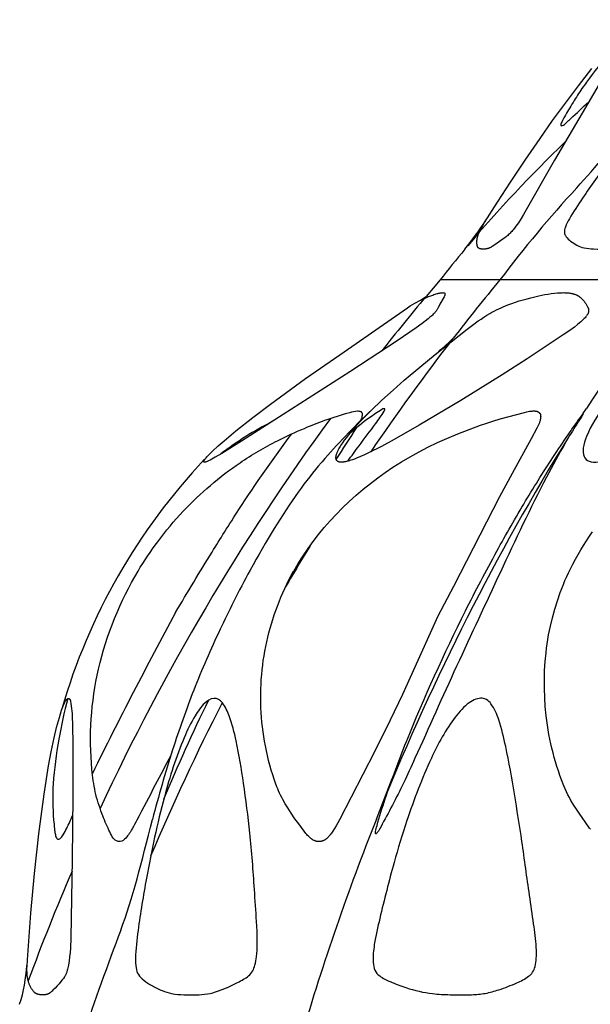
# Model space of a CAD drawing. Header units: millimetres. Extents: x 1250 to 1725, y 0 to 1655.
# Tile 60 of 256: x 1406 to 1428, y 510 to 547. Entities that reach past the tile are written whole.
import ezdxf

# ---------------------------------------------------------------- set-up
doc = ezdxf.new("R2010")
doc.units = ezdxf.units.MM
doc.header["$MEASUREMENT"] = 0
doc.layers.add('Crea2D$visibili$tangenti', color=7, linetype='Continuous', true_color=0x000000)

msp = doc.modelspace()

# ---------------------------------------------------------------- linework, layer by layer
at = {"layer": 'Crea2D$visibili$tangenti'}
for p, q in [((1421.924, 537.2), (1421.404, 536.588)), ((1424.162, 537.2), (1421.924, 537.2)), ((1430.723, 537.2), (1424.162, 537.2)), ((1421.188, 536.448), (1421.404, 536.587)), ((1427.274, 532.199), (1427.405, 532.394)), ((1419.544, 517.043), (1420.136, 518.566))]:
    msp.add_line(p, q, dxfattribs=at)
for points in [[(1427.887, 544.522), (1427.243, 543.442), (1426.214, 541.685), (1425.051, 539.646), (1424.957, 539.493), (1424.858, 539.343), (1424.811, 539.274), (1424.763, 539.207), (1424.713, 539.141), (1424.661, 539.076), (1424.634, 539.045), (1424.607, 539.014), (1424.579, 538.983), (1424.551, 538.954), (1424.521, 538.924), (1424.492, 538.896), (1424.461, 538.868), (1424.43, 538.841), (1424.394, 538.811), (1424.357, 538.783), (1424.281, 538.727), (1423.942, 538.494), (1423.88, 538.454), (1423.852, 538.437), (1423.824, 538.421), (1423.809, 538.414), (1423.795, 538.407), (1423.78, 538.4), (1423.766, 538.393), (1423.751, 538.387), (1423.736, 538.381), (1423.728, 538.379), (1423.721, 538.376), (1423.713, 538.374), (1423.705, 538.372), (1423.697, 538.37), (1423.69, 538.368), (1423.682, 538.366), (1423.674, 538.365), (1423.666, 538.363), (1423.658, 538.362), (1423.649, 538.361), (1423.641, 538.36), (1423.62, 538.358), (1423.6, 538.357), (1423.58, 538.355), (1423.56, 538.355), (1423.539, 538.355), (1423.519, 538.356), (1423.499, 538.357), (1423.478, 538.358), (1423.465, 538.36), (1423.452, 538.361), (1423.445, 538.362), (1423.439, 538.364), (1423.432, 538.365), (1423.426, 538.366), (1423.42, 538.368), (1423.416, 538.369), (1423.413, 538.37), (1423.41, 538.371), (1423.407, 538.372), (1423.404, 538.373), (1423.401, 538.374), (1423.398, 538.375), (1423.395, 538.377), (1423.393, 538.378), (1423.39, 538.38), (1423.387, 538.381), (1423.384, 538.383), (1423.382, 538.384), (1423.379, 538.386), (1423.377, 538.387), (1423.375, 538.389), (1423.373, 538.39), (1423.371, 538.392), (1423.369, 538.393), (1423.368, 538.395), (1423.366, 538.397), (1423.364, 538.398), (1423.362, 538.4), (1423.361, 538.402), (1423.359, 538.403), (1423.357, 538.405), (1423.356, 538.407), (1423.354, 538.409), (1423.351, 538.413), (1423.348, 538.417), (1423.345, 538.421), (1423.342, 538.425), (1423.34, 538.429), (1423.337, 538.433), (1423.335, 538.438), (1423.333, 538.442), (1423.331, 538.447), (1423.328, 538.453), (1423.325, 538.46), (1423.323, 538.467), (1423.32, 538.473), (1423.318, 538.48), (1423.316, 538.487), (1423.315, 538.494), (1423.313, 538.501), (1423.312, 538.508), (1423.311, 538.515), (1423.31, 538.522), (1423.309, 538.529), (1423.307, 538.544), (1423.306, 538.558), (1423.305, 538.579), (1423.304, 538.601), (1423.304, 538.622), (1423.305, 538.643), (1423.306, 538.664), (1423.308, 538.685), (1423.31, 538.706), (1423.313, 538.727), (1423.316, 538.748), (1423.32, 538.769), (1423.325, 538.789), (1423.33, 538.81), (1423.336, 538.83), (1423.342, 538.851), (1423.348, 538.871), (1423.355, 538.891), (1423.363, 538.913), (1423.372, 538.935), (1423.382, 538.957), (1423.392, 538.979), (1423.412, 539.022), (1423.434, 539.065), (1423.472, 539.136), (1423.512, 539.206), (1423.595, 539.344), (1424.07, 540.105), (1424.559, 540.857), (1425.109, 541.678), (1425.67, 542.493), (1426.14, 543.157), (1426.62, 543.814), (1427.109, 544.465), (1427.61, 545.106)], [(1427.552, 516.664), (1427.523, 516.701), (1427.496, 516.738), (1427.134, 517.262), (1427.006, 517.449), (1426.945, 517.543), (1426.886, 517.639), (1426.825, 517.744), (1426.767, 517.85), (1426.713, 517.957), (1426.66, 518.066), (1426.61, 518.177), (1426.563, 518.288), (1426.473, 518.513), (1426.412, 518.678), (1426.354, 518.845), (1426.299, 519.012), (1426.247, 519.181), (1426.199, 519.35), (1426.154, 519.521), (1426.112, 519.692), (1426.072, 519.864), (1426.003, 520.21), (1425.946, 520.559), (1425.901, 520.909), (1425.866, 521.26), (1425.844, 521.595), (1425.832, 521.93), (1425.831, 522.264), (1425.84, 522.599), (1425.861, 522.933), (1425.893, 523.266), (1425.913, 523.432), (1425.936, 523.598), (1425.962, 523.763), (1425.991, 523.928), (1426.023, 524.091), (1426.057, 524.253), (1426.135, 524.575), (1426.223, 524.895), (1426.321, 525.211), (1426.426, 525.514), (1426.482, 525.664), (1426.541, 525.813), (1426.602, 525.962), (1426.667, 526.109), (1426.734, 526.254), (1426.805, 526.399), (1426.896, 526.579), (1426.991, 526.757), (1427.09, 526.933), (1427.192, 527.107), (1427.298, 527.279), (1427.408, 527.45), (1427.52, 527.618), (1427.636, 527.784)]]:
    msp.add_lwpolyline(points, dxfattribs=at)
for points in [[(1422.034, 536.727), (1422.049, 536.726), (1422.053, 536.725), (1422.056, 536.725), (1422.06, 536.724), (1422.064, 536.724), (1422.066, 536.723), (1422.068, 536.723), (1422.07, 536.722), (1422.072, 536.722), (1422.074, 536.721), (1422.076, 536.721), (1422.078, 536.72), (1422.08, 536.719), (1422.082, 536.719), (1422.082, 536.718), (1422.083, 536.718), (1422.084, 536.717), (1422.085, 536.717), (1422.086, 536.717), (1422.087, 536.716), (1422.087, 536.716), (1422.088, 536.715), (1422.089, 536.715), (1422.09, 536.714), (1422.09, 536.714), (1422.091, 536.713), (1422.092, 536.712), (1422.093, 536.712), (1422.093, 536.711), (1422.094, 536.711), (1422.094, 536.711), (1422.094, 536.71), (1422.095, 536.71), (1422.095, 536.709), (1422.096, 536.709), (1422.096, 536.708), (1422.097, 536.708), (1422.097, 536.707), (1422.097, 536.707), (1422.098, 536.706), (1422.099, 536.705), (1422.099, 536.704), (1422.1, 536.703), (1422.101, 536.702), (1422.101, 536.7), (1422.102, 536.699), (1422.102, 536.698), (1422.103, 536.697), (1422.104, 536.695), (1422.104, 536.694), (1422.104, 536.693), (1422.105, 536.691), (1422.105, 536.69), (1422.106, 536.689), (1422.106, 536.687), (1422.106, 536.686), (1422.106, 536.685), (1422.107, 536.683), (1422.107, 536.682), (1422.107, 536.681), (1422.107, 536.678), (1422.108, 536.675), (1422.108, 536.672), (1422.108, 536.669), (1422.108, 536.666), (1422.108, 536.662), (1422.108, 536.659), (1422.107, 536.656), (1422.107, 536.653), (1422.106, 536.65), (1422.106, 536.647), (1422.105, 536.644), (1422.104, 536.641), (1422.103, 536.638), (1422.103, 536.635), (1422.102, 536.632), (1422.101, 536.629), (1422.099, 536.626), (1422.098, 536.623), (1422.096, 536.617), (1422.093, 536.611), (1422.091, 536.605), (1422.088, 536.599), (1422.075, 536.576), (1421.923, 536.301), (1421.856, 536.164), (1421.845, 536.145), (1421.833, 536.123), (1421.82, 536.102), (1421.806, 536.081), (1421.792, 536.06), (1421.777, 536.039), (1421.762, 536.019), (1421.746, 535.999), (1421.73, 535.98), (1421.716, 535.964), (1421.702, 535.949), (1421.673, 535.918), (1421.643, 535.889), (1421.612, 535.86), (1421.581, 535.833), (1421.549, 535.805), (1421.485, 535.752), (1421.373, 535.663), (1421.26, 535.577), (1421.03, 535.409), (1420.317, 534.928), (1418.543, 533.772), (1414.495, 531.177), (1413.76, 530.719), (1413.51, 530.573), (1413.383, 530.502), (1413.319, 530.469), (1413.254, 530.437), (1413.232, 530.427), (1413.209, 530.417), (1413.186, 530.408), (1413.175, 530.404), (1413.163, 530.4), (1413.156, 530.397), (1413.148, 530.395), (1413.141, 530.393), (1413.133, 530.391), (1413.13, 530.39), (1413.126, 530.39), (1413.122, 530.389), (1413.118, 530.388), (1413.114, 530.388), (1413.111, 530.387), (1413.107, 530.387), (1413.103, 530.387), (1413.102, 530.387), (1413.101, 530.387), (1413.1, 530.387), (1413.1, 530.387), (1413.099, 530.387), (1413.098, 530.387), (1413.097, 530.387), (1413.097, 530.387), (1413.096, 530.387), (1413.095, 530.388), (1413.095, 530.388), (1413.094, 530.388), (1413.093, 530.388), (1413.093, 530.388), (1413.093, 530.388), (1413.092, 530.388), (1413.092, 530.389), (1413.092, 530.389), (1413.092, 530.389), (1413.091, 530.389), (1413.091, 530.389), (1413.091, 530.389), (1413.091, 530.389), (1413.09, 530.389), (1413.09, 530.39), (1413.09, 530.39), (1413.09, 530.39), (1413.089, 530.39), (1413.089, 530.39), (1413.089, 530.39), (1413.089, 530.391), (1413.088, 530.391), (1413.088, 530.391), (1413.088, 530.391), (1413.088, 530.391), (1413.087, 530.392), (1413.087, 530.392), (1413.087, 530.392), (1413.087, 530.392), (1413.086, 530.393), (1413.086, 530.393), (1413.086, 530.393), (1413.085, 530.394), (1413.085, 530.394), (1413.085, 530.395), (1413.084, 530.395), (1413.084, 530.396), (1413.084, 530.396), (1413.084, 530.397), (1413.083, 530.397), (1413.083, 530.398), (1413.083, 530.398), (1413.083, 530.399), (1413.083, 530.399), (1413.082, 530.4), (1413.082, 530.4), (1413.082, 530.401), (1413.082, 530.402), (1413.082, 530.402), (1413.082, 530.403), (1413.081, 530.403), (1413.081, 530.404), (1413.081, 530.405), (1413.081, 530.406), (1413.081, 530.407), (1413.081, 530.408), (1413.081, 530.409), (1413.081, 530.411), (1413.081, 530.412), (1413.081, 530.413), (1413.081, 530.415), (1413.081, 530.416), (1413.081, 530.418), (1413.081, 530.42), (1413.082, 530.421), (1413.082, 530.423), (1413.082, 530.424), (1413.083, 530.426), (1413.083, 530.427), (1413.084, 530.429), (1413.084, 530.431), (1413.085, 530.432), (1413.085, 530.434), (1413.086, 530.435), (1413.087, 530.438), (1413.088, 530.441), (1413.09, 530.444), (1413.091, 530.447), (1413.093, 530.45), (1413.096, 530.456), (1413.1, 530.461), (1413.107, 530.473), (1413.115, 530.485), (1413.123, 530.496), (1413.132, 530.507), (1413.149, 530.529), (1413.167, 530.55), (1413.195, 530.584), (1413.225, 530.617), (1413.286, 530.681), (1413.348, 530.744), (1413.412, 530.805), (1413.623, 531.001), (1413.84, 531.192), (1414.284, 531.56), (1414.924, 532.065), (1415.573, 532.556), (1416.892, 533.512), (1418.172, 534.408), (1420.713, 536.164), (1420.811, 536.229), (1420.892, 536.279), (1420.976, 536.328), (1421.06, 536.374), (1421.146, 536.418), (1421.233, 536.461), (1421.321, 536.501), (1421.498, 536.577), (1421.577, 536.609), (1421.657, 536.639), (1421.697, 536.654), (1421.738, 536.667), (1421.779, 536.68), (1421.82, 536.691), (1421.847, 536.698), (1421.873, 536.705), (1421.9, 536.71), (1421.927, 536.715), (1421.953, 536.72), (1421.98, 536.723), (1421.994, 536.724), (1422.007, 536.725), (1422.021, 536.726)], [(1426.561, 536.727), (1426.597, 536.726), (1426.633, 536.725), (1426.669, 536.723), (1426.706, 536.721), (1426.742, 536.717), (1426.779, 536.712), (1426.815, 536.706), (1426.851, 536.699), (1426.869, 536.695), (1426.886, 536.691), (1426.904, 536.687), (1426.922, 536.682), (1426.939, 536.676), (1426.956, 536.671), (1426.973, 536.665), (1426.99, 536.658), (1427.007, 536.652), (1427.024, 536.644), (1427.04, 536.637), (1427.056, 536.629), (1427.072, 536.621), (1427.088, 536.612), (1427.104, 536.603), (1427.119, 536.593), (1427.133, 536.583), (1427.146, 536.574), (1427.16, 536.564), (1427.173, 536.553), (1427.186, 536.542), (1427.199, 536.531), (1427.211, 536.52), (1427.224, 536.508), (1427.236, 536.497), (1427.248, 536.484), (1427.259, 536.472), (1427.271, 536.46), (1427.293, 536.434), (1427.314, 536.408), (1427.33, 536.386), (1427.346, 536.364), (1427.362, 536.341), (1427.377, 536.318), (1427.406, 536.272), (1427.433, 536.224), (1427.446, 536.201), (1427.452, 536.189), (1427.458, 536.177), (1427.464, 536.164), (1427.467, 536.158), (1427.469, 536.152), (1427.471, 536.146), (1427.474, 536.139), (1427.476, 536.133), (1427.478, 536.127), (1427.479, 536.122), (1427.48, 536.118), (1427.481, 536.113), (1427.482, 536.109), (1427.483, 536.104), (1427.484, 536.099), (1427.485, 536.095), (1427.485, 536.09), (1427.486, 536.086), (1427.486, 536.081), (1427.487, 536.076), (1427.487, 536.072), (1427.487, 536.067), (1427.487, 536.062), (1427.488, 536.058), (1427.488, 536.053), (1427.487, 536.048), (1427.487, 536.044), (1427.487, 536.039), (1427.487, 536.034), (1427.486, 536.03), (1427.486, 536.025), (1427.485, 536.02), (1427.485, 536.016), (1427.484, 536.011), (1427.483, 536.007), (1427.482, 536.002), (1427.481, 535.997), (1427.48, 535.993), (1427.479, 535.989), (1427.478, 535.984), (1427.476, 535.98), (1427.475, 535.975), (1427.473, 535.971), (1427.472, 535.966), (1427.47, 535.962), (1427.467, 535.953), (1427.463, 535.945), (1427.458, 535.936), (1427.454, 535.928), (1427.449, 535.92), (1427.445, 535.912), (1427.439, 535.904), (1427.434, 535.896), (1427.423, 535.88), (1427.412, 535.865), (1427.4, 535.849), (1427.376, 535.82), (1427.351, 535.791), (1427.326, 535.763), (1427.3, 535.735), (1427.273, 535.709), (1427.246, 535.682), (1427.218, 535.656), (1427.19, 535.631), (1427.133, 535.582), (1427.074, 535.534), (1426.953, 535.441), (1426.747, 535.29), (1426.537, 535.144), (1425.184, 534.252), (1424.248, 533.655), (1422.707, 532.697), (1421.148, 531.768), (1420.208, 531.233), (1419.731, 530.978), (1419.247, 530.736), (1419.099, 530.666), (1418.949, 530.599), (1418.798, 530.536), (1418.722, 530.507), (1418.644, 530.479), (1418.582, 530.458), (1418.52, 530.439), (1418.488, 530.43), (1418.456, 530.422), (1418.424, 530.414), (1418.392, 530.407), (1418.372, 530.403), (1418.351, 530.399), (1418.33, 530.396), (1418.308, 530.393), (1418.287, 530.39), (1418.266, 530.389), (1418.245, 530.387), (1418.234, 530.387), (1418.223, 530.387), (1418.218, 530.387), (1418.212, 530.387), (1418.206, 530.387), (1418.2, 530.388), (1418.194, 530.388), (1418.188, 530.389), (1418.182, 530.39), (1418.176, 530.391), (1418.17, 530.392), (1418.164, 530.393), (1418.158, 530.395), (1418.152, 530.396), (1418.146, 530.398), (1418.14, 530.4), (1418.134, 530.402), (1418.128, 530.404), (1418.122, 530.406), (1418.117, 530.409), (1418.111, 530.411), (1418.106, 530.414), (1418.101, 530.417), (1418.096, 530.42), (1418.093, 530.422), (1418.091, 530.424), (1418.088, 530.425), (1418.086, 530.427), (1418.083, 530.429), (1418.081, 530.431), (1418.079, 530.433), (1418.076, 530.435), (1418.074, 530.437), (1418.072, 530.439), (1418.07, 530.441), (1418.068, 530.443), (1418.066, 530.445), (1418.064, 530.447), (1418.062, 530.449), (1418.06, 530.452), (1418.058, 530.454), (1418.057, 530.456), (1418.055, 530.459), (1418.053, 530.461), (1418.052, 530.463), (1418.05, 530.466), (1418.049, 530.468), (1418.047, 530.471), (1418.046, 530.473), (1418.045, 530.476), (1418.044, 530.479), (1418.043, 530.481), (1418.041, 530.484), (1418.04, 530.487), (1418.039, 530.489), (1418.038, 530.492), (1418.038, 530.495), (1418.037, 530.498), (1418.035, 530.504), (1418.034, 530.509), (1418.032, 530.515), (1418.031, 530.521), (1418.031, 530.527), (1418.03, 530.533), (1418.029, 530.539), (1418.029, 530.545), (1418.029, 530.551), (1418.029, 530.558), (1418.029, 530.565), (1418.029, 530.573), (1418.029, 530.58), (1418.03, 530.587), (1418.031, 530.595), (1418.032, 530.602), (1418.033, 530.609), (1418.034, 530.616), (1418.036, 530.624), (1418.039, 530.638), (1418.043, 530.652), (1418.047, 530.666), (1418.054, 530.689), (1418.061, 530.712), (1418.069, 530.734), (1418.078, 530.756), (1418.087, 530.778), (1418.096, 530.8), (1418.106, 530.822), (1418.117, 530.843), (1418.139, 530.885), (1418.162, 530.927), (1418.187, 530.968), (1418.212, 531.009), (1418.246, 531.062), (1418.282, 531.114), (1418.355, 531.217), (1418.432, 531.317), (1418.511, 531.416), (1418.618, 531.544), (1418.728, 531.67), (1418.954, 531.916), (1419.149, 532.118), (1419.346, 532.317), (1419.751, 532.704), (1420.166, 533.082), (1420.588, 533.451), (1421.164, 533.94), (1421.748, 534.42), (1422.936, 535.357), (1423.143, 535.514), (1423.352, 535.667), (1423.459, 535.741), (1423.566, 535.813), (1423.676, 535.882), (1423.787, 535.948), (1423.869, 535.994), (1423.952, 536.038), (1424.036, 536.08), (1424.121, 536.121), (1424.207, 536.16), (1424.294, 536.197), (1424.468, 536.268), (1424.609, 536.321), (1424.751, 536.37), (1424.893, 536.417), (1425.037, 536.46), (1425.181, 536.501), (1425.327, 536.539), (1425.619, 536.608), (1425.852, 536.656), (1425.969, 536.676), (1426.087, 536.694), (1426.204, 536.708), (1426.323, 536.719), (1426.382, 536.722), (1426.442, 536.725), (1426.501, 536.726)], [(1421.848, 524.626), (1420.516, 521.709), (1420.058, 520.743), (1419.467, 519.556), (1418.159, 517.017), (1418.038, 516.799), (1417.974, 516.692), (1417.907, 516.588), (1417.863, 516.523), (1417.84, 516.491), (1417.816, 516.459), (1417.791, 516.429), (1417.778, 516.414), (1417.765, 516.399), (1417.752, 516.385), (1417.738, 516.371), (1417.724, 516.357), (1417.71, 516.343), (1417.698, 516.333), (1417.686, 516.322), (1417.674, 516.312), (1417.661, 516.302), (1417.648, 516.292), (1417.635, 516.283), (1417.622, 516.274), (1417.609, 516.266), (1417.595, 516.258), (1417.581, 516.25), (1417.567, 516.243), (1417.56, 516.239), (1417.553, 516.236), (1417.546, 516.233), (1417.538, 516.23), (1417.531, 516.227), (1417.524, 516.224), (1417.516, 516.222), (1417.509, 516.219), (1417.501, 516.217), (1417.493, 516.215), (1417.487, 516.213), (1417.48, 516.212), (1417.474, 516.21), (1417.467, 516.209), (1417.454, 516.207), (1417.44, 516.205), (1417.427, 516.203), (1417.413, 516.202), (1417.4, 516.202), (1417.386, 516.202), (1417.373, 516.202), (1417.359, 516.203), (1417.346, 516.204), (1417.332, 516.206), (1417.319, 516.208), (1417.306, 516.211), (1417.292, 516.214), (1417.279, 516.217), (1417.271, 516.22), (1417.263, 516.223), (1417.254, 516.226), (1417.246, 516.229), (1417.238, 516.232), (1417.23, 516.235), (1417.222, 516.239), (1417.214, 516.243), (1417.206, 516.247), (1417.198, 516.251), (1417.182, 516.259), (1417.167, 516.268), (1417.152, 516.277), (1417.137, 516.287), (1417.122, 516.298), (1417.108, 516.309), (1417.094, 516.32), (1417.08, 516.331), (1417.066, 516.343), (1417.039, 516.367), (1417.021, 516.384), (1417.003, 516.401), (1416.968, 516.437), (1416.935, 516.474), (1416.903, 516.511), (1416.841, 516.588), (1416.634, 516.862), (1416.492, 517.059), (1416.354, 517.261), (1416.222, 517.465), (1416.129, 517.62), (1416.041, 517.777), (1415.999, 517.857), (1415.958, 517.937), (1415.919, 518.019), (1415.882, 518.101), (1415.851, 518.173), (1415.821, 518.247), (1415.766, 518.394), (1415.714, 518.544), (1415.665, 518.694), (1415.61, 518.876), (1415.558, 519.058), (1415.51, 519.242), (1415.465, 519.426), (1415.426, 519.601), (1415.39, 519.778), (1415.357, 519.955), (1415.328, 520.132), (1415.302, 520.311), (1415.279, 520.489), (1415.26, 520.668), (1415.244, 520.848), (1415.231, 521.025), (1415.222, 521.202), (1415.216, 521.38), (1415.213, 521.558), (1415.214, 521.735), (1415.217, 521.913), (1415.225, 522.09), (1415.235, 522.268), (1415.249, 522.445), (1415.266, 522.622), (1415.286, 522.798), (1415.309, 522.974), (1415.336, 523.15), (1415.366, 523.325), (1415.4, 523.499), (1415.437, 523.673), (1415.476, 523.842), (1415.518, 524.011), (1415.564, 524.179), (1415.612, 524.346), (1415.663, 524.512), (1415.718, 524.677), (1415.835, 525.004), (1415.9, 525.171), (1415.968, 525.337), (1416.039, 525.502), (1416.113, 525.665), (1416.19, 525.827), (1416.271, 525.987), (1416.354, 526.146), (1416.441, 526.303), (1416.45, 526.318), (1416.619, 526.603), (1416.796, 526.883), (1416.983, 527.157), (1417.177, 527.426), (1417.38, 527.688), (1417.591, 527.945), (1417.809, 528.194), (1418.034, 528.438), (1418.277, 528.684), (1418.527, 528.924), (1418.784, 529.156), (1419.048, 529.38), (1419.318, 529.596), (1419.594, 529.805), (1419.876, 530.006), (1420.164, 530.2), (1420.483, 530.402), (1420.808, 530.594), (1421.138, 530.777), (1421.474, 530.951), (1421.825, 531.12), (1422.182, 531.278), (1422.585, 531.443), (1423.444, 531.769), (1423.671, 531.85), (1423.9, 531.926), (1424.17, 532.007), (1425.082, 532.25), (1425.176, 532.272), (1425.224, 532.282), (1425.271, 532.291), (1425.295, 532.294), (1425.319, 532.298), (1425.344, 532.3), (1425.368, 532.302), (1425.397, 532.304), (1425.412, 532.305), (1425.427, 532.305), (1425.441, 532.305), (1425.456, 532.305), (1425.47, 532.304), (1425.485, 532.302), (1425.492, 532.302), (1425.499, 532.301), (1425.506, 532.299), (1425.513, 532.298), (1425.52, 532.297), (1425.527, 532.295), (1425.534, 532.294), (1425.541, 532.292), (1425.548, 532.29), (1425.555, 532.288), (1425.561, 532.285), (1425.568, 532.283), (1425.575, 532.28), (1425.581, 532.277), (1425.588, 532.274), (1425.594, 532.271), (1425.6, 532.267), (1425.606, 532.264), (1425.612, 532.26), (1425.618, 532.256), (1425.624, 532.252), (1425.63, 532.248), (1425.632, 532.245), (1425.635, 532.243), (1425.638, 532.241), (1425.64, 532.239), (1425.643, 532.236), (1425.645, 532.234), (1425.648, 532.231), (1425.65, 532.229), (1425.653, 532.226), (1425.655, 532.224), (1425.657, 532.221), (1425.659, 532.218), (1425.661, 532.216), (1425.663, 532.213), (1425.665, 532.21), (1425.667, 532.207), (1425.669, 532.204), (1425.671, 532.201), (1425.673, 532.198), (1425.674, 532.195), (1425.676, 532.192), (1425.677, 532.188), (1425.679, 532.185), (1425.68, 532.181), (1425.682, 532.178), (1425.683, 532.174), (1425.684, 532.17), (1425.685, 532.167), (1425.686, 532.163), (1425.687, 532.159), (1425.687, 532.155), (1425.688, 532.152), (1425.689, 532.148), (1425.689, 532.144), (1425.69, 532.136), (1425.691, 532.128), (1425.691, 532.12), (1425.692, 532.112), (1425.692, 532.104), (1425.692, 532.096), (1425.691, 532.088), (1425.69, 532.071), (1425.689, 532.057), (1425.688, 532.043), (1425.686, 532.03), (1425.684, 532.016), (1425.682, 532.003), (1425.679, 531.989), (1425.676, 531.976), (1425.673, 531.962), (1425.667, 531.936), (1425.659, 531.91), (1425.651, 531.884), (1425.642, 531.859), (1425.632, 531.834), (1425.622, 531.809), (1425.6, 531.759), (1425.552, 531.662), (1425.341, 531.264), (1424.62, 529.966), (1424.153, 529.094), (1422.431, 525.739)], [(1407.145, 510.48), (1407.091, 510.476), (1407.064, 510.475), (1407.037, 510.474), (1407.01, 510.475), (1406.996, 510.475), (1406.983, 510.476), (1406.969, 510.477), (1406.956, 510.478), (1406.942, 510.48), (1406.929, 510.482), (1406.919, 510.483), (1406.909, 510.485), (1406.899, 510.487), (1406.889, 510.489), (1406.88, 510.492), (1406.87, 510.495), (1406.861, 510.497), (1406.851, 510.501), (1406.842, 510.504), (1406.832, 510.508), (1406.823, 510.511), (1406.814, 510.516), (1406.806, 510.52), (1406.797, 510.525), (1406.793, 510.527), (1406.789, 510.53), (1406.785, 510.532), (1406.781, 510.535), (1406.776, 510.538), (1406.772, 510.541), (1406.768, 510.544), (1406.764, 510.547), (1406.76, 510.55), (1406.756, 510.553), (1406.749, 510.56), (1406.741, 510.567), (1406.734, 510.574), (1406.727, 510.582), (1406.72, 510.59), (1406.714, 510.597), (1406.707, 510.605), (1406.694, 510.622), (1406.682, 510.639), (1406.67, 510.656), (1406.654, 510.679), (1406.639, 510.703), (1406.625, 510.727), (1406.611, 510.751), (1406.597, 510.776), (1406.585, 510.801), (1406.572, 510.826), (1406.561, 510.852), (1406.551, 510.875), (1406.542, 510.899), (1406.533, 510.923), (1406.525, 510.948), (1406.518, 510.972), (1406.511, 510.997), (1406.504, 511.022), (1406.498, 511.047), (1406.493, 511.072), (1406.488, 511.097), (1406.484, 511.123), (1406.48, 511.148), (1406.477, 511.174), (1406.474, 511.199), (1406.469, 511.251), (1406.467, 511.285), (1406.465, 511.32), (1406.464, 511.389), (1406.464, 511.458), (1406.466, 511.528), (1406.478, 511.781), (1406.61, 513.523), (1406.747, 515.009), (1406.91, 516.493), (1407.107, 517.973), (1407.274, 519.034), (1407.372, 519.563), (1407.483, 520.088), (1407.574, 520.47), (1407.677, 520.849), (1407.717, 520.983), (1407.761, 521.117), (1407.785, 521.183), (1407.81, 521.248), (1407.836, 521.313), (1407.865, 521.378), (1407.868, 521.382), (1407.871, 521.386), (1407.874, 521.391), (1407.876, 521.395), (1407.879, 521.4), (1407.881, 521.404), (1407.886, 521.414), (1407.91, 521.464), (1407.915, 521.474), (1407.918, 521.478), (1407.92, 521.483), (1407.923, 521.488), (1407.926, 521.492), (1407.929, 521.497), (1407.932, 521.501), (1407.935, 521.506), (1407.937, 521.508), (1407.939, 521.51), (1407.941, 521.512), (1407.942, 521.514), (1407.944, 521.516), (1407.946, 521.517), (1407.948, 521.519), (1407.95, 521.521), (1407.952, 521.523), (1407.954, 521.525), (1407.956, 521.527), (1407.959, 521.529), (1407.961, 521.531), (1407.964, 521.532), (1407.967, 521.534), (1407.97, 521.536), (1407.972, 521.537), (1407.975, 521.539), (1407.978, 521.54), (1407.981, 521.542), (1407.984, 521.543), (1407.987, 521.544), (1407.99, 521.545), (1407.993, 521.546), (1407.996, 521.547), (1407.999, 521.548), (1408.002, 521.549), (1408.004, 521.549), (1408.007, 521.55), (1408.01, 521.55), (1408.012, 521.551), (1408.013, 521.551), (1408.015, 521.551), (1408.016, 521.551), (1408.018, 521.551), (1408.019, 521.551), (1408.02, 521.551), (1408.022, 521.551), (1408.023, 521.551), (1408.025, 521.551), (1408.026, 521.551), (1408.027, 521.551), (1408.029, 521.55), (1408.03, 521.55), (1408.031, 521.55), (1408.033, 521.55), (1408.034, 521.549), (1408.035, 521.549), (1408.037, 521.549), (1408.038, 521.548), (1408.039, 521.548), (1408.04, 521.547), (1408.042, 521.547), (1408.043, 521.546), (1408.044, 521.546), (1408.045, 521.546), (1408.046, 521.545), (1408.047, 521.545), (1408.048, 521.544), (1408.049, 521.543), (1408.049, 521.543), (1408.05, 521.542), (1408.051, 521.542), (1408.052, 521.541), (1408.053, 521.54), (1408.054, 521.54), (1408.055, 521.539), (1408.055, 521.538), (1408.056, 521.538), (1408.057, 521.537), (1408.058, 521.536), (1408.059, 521.535), (1408.06, 521.534), (1408.062, 521.532), (1408.063, 521.53), (1408.065, 521.528), (1408.066, 521.527), (1408.067, 521.525), (1408.069, 521.523), (1408.07, 521.521), (1408.071, 521.518), (1408.073, 521.516), (1408.074, 521.514), (1408.075, 521.512), (1408.076, 521.509), (1408.077, 521.507), (1408.078, 521.504), (1408.08, 521.499), (1408.082, 521.494), (1408.084, 521.489), (1408.086, 521.483), (1408.087, 521.477), (1408.089, 521.472), (1408.092, 521.46), (1408.095, 521.447), (1408.097, 521.435), (1408.105, 521.384), (1408.135, 521.162), (1408.143, 521.096), (1408.153, 520.977), (1408.16, 520.852), (1408.168, 520.594), (1408.177, 519.782), (1408.178, 517.913), (1408.158, 515.55), (1408.104, 512.6), (1408.087, 512.216), (1408.075, 512.057), (1408.06, 511.898), (1408.04, 511.74), (1408.015, 511.582), (1408.007, 511.534), (1407.997, 511.486), (1407.986, 511.439), (1407.974, 511.392), (1407.968, 511.369), (1407.961, 511.346), (1407.953, 511.323), (1407.945, 511.301), (1407.936, 511.279), (1407.927, 511.257), (1407.917, 511.235), (1407.906, 511.213), (1407.898, 511.197), (1407.889, 511.181), (1407.88, 511.166), (1407.87, 511.15), (1407.86, 511.135), (1407.85, 511.119), (1407.829, 511.089), (1407.807, 511.059), (1407.784, 511.03), (1407.737, 510.973), (1407.665, 510.889), (1407.591, 510.807), (1407.516, 510.727), (1407.438, 510.648), (1407.404, 510.615), (1407.387, 510.599), (1407.369, 510.584), (1407.351, 510.569), (1407.341, 510.561), (1407.332, 510.554), (1407.322, 510.548), (1407.313, 510.541), (1407.303, 510.535), (1407.293, 510.529), (1407.284, 510.524), (1407.276, 510.519), (1407.267, 510.515), (1407.258, 510.51), (1407.249, 510.506), (1407.24, 510.503), (1407.231, 510.499), (1407.222, 510.496), (1407.212, 510.493), (1407.203, 510.49), (1407.193, 510.488), (1407.184, 510.486), (1407.174, 510.484), (1407.165, 510.482), (1407.155, 510.481)]]:
    msp.add_lwpolyline(points, close=True, dxfattribs=at)
for centre, radius, start, end in [((1372.32, 589.891), 73.619, 318.01368, 320.52568), ((1462.607, 504.874), 51.971, 133.8518, 139.715), ((1461.111, 509.235), 46.338, 137.327, 142.8786), ((1413.901, 545.643), 11.548, 320.8257, 327.3759), ((1456.336, 510.317), 43.667, 140.063, 142.0016), ((1489.562, 483.025), 84.924, 140.36295, 142.24061), ((1498.931, 486.565), 84.949, 143.41105, 147.3471), ((1486.921, 481.463), 85.622, 139.94204, 141.68044), ((1490.344, 482.425), 85.91, 142.27824, 145.75008), ((1417.312, 540.168), 7.248, 309.0434, 314.8317), ((1487.775, 480.831), 86.686, 143.80036, 155.01856), ((1438.373, 512.32), 27.61, 133.6875, 139.0858), ((1500.435, 485.579), 86.747, 147.53375, 147.53578), ((1421.174, 521.006), 12.224, 116.9203, 127.5565), ((1318.523, 596.006), 119.142, 326.6427, 327.32504), ((1503.802, 483.596), 90.654, 148.2283, 158.00803), ((1429.712, 514.794), 22.851, 136.6321, 163.7949), ((1491.479, 481.672), 87.272, 148.44963, 149.68513), ((1573.357, 437.525), 183.412, 151.59568, 153.71313), ((1492.024, 481.372), 87.894, 152.91067, 157.04321), ((1466.713, 495.1), 59.614, 153.72695, 157.64279), ((1506.985, 482.242), 94.112, 158.2979, 163.52698), ((1487.085, 481.14), 85.929, 156.72122, 159.66643), ((1491.699, 481.498), 87.546, 158.98838, 161.74018), ((1400.54, 511.911), 5.927, 342.4248, 356.7111)]:
    msp.add_arc(centre, radius, start, end, dxfattribs=at)
for points, knots in [([(1429.276, 546.888), (1428.935, 546.513), (1428.293, 545.765), (1427.569, 544.829), (1427.057, 544.1), (1426.797, 543.666), (1426.594, 543.318), (1426.5, 543.147), (1426.414, 542.962), (1426.541, 542.974), (1426.662, 543.095), (1426.99, 543.385), (1427.265, 543.658), (1427.495, 543.867)], [0, 0, 0, 0, 1.521384, 2.9539, 3.552397, 4.18622, 4.489275, 4.720609, 4.860384, 4.925638, 5.117295, 5.327812, 6.263572, 6.263572, 6.263572, 6.263572]), ([(1428.199, 538.36), (1428.023, 538.353), (1427.73, 538.353), (1427.242, 538.387), (1426.89, 538.574), (1426.671, 538.777), (1426.595, 538.895), (1426.567, 539.021), (1426.627, 539.225), (1426.852, 539.656), (1427.398, 540.48), (1428.446, 541.938), (1429.864, 543.777), (1431.245, 545.335), (1432.248, 546.303), (1432.686, 546.657), (1432.887, 546.783), (1432.964, 546.83), (1433.087, 546.9), (1433.271, 546.94), (1433.405, 546.832), (1433.393, 546.587), (1433.328, 546.266), (1433.086, 545.504), (1432.624, 544.359), (1432.163, 543.221), (1431.584, 541.888), (1431.122, 540.807), (1430.63, 539.695), (1430.342, 539.241), (1430.116, 539.009), (1429.842, 538.843), (1429.427, 538.672), (1428.962, 538.504), (1428.544, 538.387), (1428.309, 538.365), (1428.199, 538.36)], [0, 0, 0, 0, 0.526597, 0.885813, 1.454202, 1.685604, 1.786605, 1.865437, 2.069064, 2.407355, 3.327808, 5.026912, 7.797935, 10.289806, 11.268485, 11.977604, 11.977604, 11.977604, 12.246033, 12.404416, 12.51857, 12.720012, 13.078482, 13.535612, 15.09648, 16.798577, 17.207336, 19.461088, 20.323817, 20.855355, 21.06219, 21.295745, 21.809946, 22.405842, 22.778965, 23.110036, 23.110036, 23.110036, 23.110036]), ([(1427.315, 530.606), (1427.273, 530.705), (1427.267, 530.967), (1427.501, 531.643), (1428.194, 532.74), (1429.229, 533.969), (1430.184, 535.003), (1430.861, 535.683), (1431.406, 536.039), (1431.972, 536.232), (1432.725, 536.456), (1433.706, 536.657), (1434.495, 536.73), (1434.859, 536.727), (1435.088, 536.724), (1435.521, 536.689), (1435.907, 536.399), (1436.041, 536.18), (1436.084, 536.078), (1436.062, 535.937), (1435.906, 535.76), (1435.63, 535.516), (1435.058, 535.11), (1434.374, 534.655), (1432.717, 533.504), (1430.988, 532.251), (1429.208, 531.04), (1428.39, 530.582), (1427.893, 530.388), (1427.515, 530.377), (1427.347, 530.52), (1427.315, 530.606)], [0, 0, 0, 0, 0.320018, 0.767368, 2.130522, 4.191867, 5.58628, 6.353528, 7.06906, 7.51828, 8.141856, 9.4269, 10.516484, 10.516484, 10.516484, 11.210296, 11.779146, 11.90436, 11.97756, 12.108983, 12.313915, 12.669003, 13.220622, 14.410326, 15.137566, 19.270745, 20.818135, 21.595613, 22.077845, 22.416151, 22.687182, 22.687182, 22.687182, 22.687182]), ([(1411.849, 519.421), (1411.654, 519.055), (1411.223, 518.254), (1410.757, 517.336), (1410.399, 516.664), (1410.215, 516.374), (1409.995, 516.18), (1409.78, 516.222), (1409.638, 516.394), (1409.476, 516.747), (1409.238, 517.301), (1408.997, 518.057), (1408.757, 519.872), (1408.952, 522.762), (1409.947, 525.184), (1410.62, 526.318), (1410.848, 526.696), (1411.372, 527.475), (1412.576, 528.91), (1414.083, 530.2), (1415.676, 531.136), (1416.762, 531.621), (1417.658, 531.991), (1418.332, 532.183), (1418.774, 532.318), (1418.949, 532.299), (1419.023, 532.21), (1419.004, 532.079), (1418.971, 531.993), (1418.946, 531.939)], [0, 0, 0, 0, 1.244539, 2.72536, 3.095339, 3.52004, 3.771176, 3.916069, 4.138406, 4.411338, 5.088355, 5.941012, 6.788894, 10.566126, 14.530666, 14.530666, 14.530666, 15.855246, 17.344512, 20.141213, 21.771238, 22.873912, 23.705496, 24.681506, 24.969936, 25.09703, 25.179539, 25.297257, 25.468844, 25.468844, 25.468844, 25.468844]), ([(1418.476, 530.427), (1418.614, 530.619), (1418.953, 531.09), (1419.364, 531.626), (1419.685, 532.06), (1419.804, 532.234), (1419.881, 532.382), (1419.808, 532.395), (1419.612, 532.269), (1419.17, 531.99), (1418.785, 531.665), (1418.549, 531.462)], [0, 0, 0, 0, 0.710802, 1.732475, 2.038149, 2.312781, 2.407931, 2.45106, 2.526774, 3.091748, 4.027752, 4.027752, 4.027752, 4.027752]), ([(1427.282, 532.193), (1427.284, 532.191), (1427.273, 532.174), (1427.121, 531.932), (1426.894, 531.584), (1426.44, 530.816), (1425.508, 529.111), (1424.741, 527.472), (1424.184, 526.279), (1423.639, 525.108), (1422.546, 522.799), (1421.367, 520.157), (1420.451, 518.136), (1419.963, 517.223), (1419.62, 516.595), (1419.555, 516.512), (1419.532, 516.491), (1419.509, 516.489), (1419.506, 516.531), (1419.521, 516.632), (1419.635, 517.063), (1419.988, 518.197), (1421.017, 520.906), (1422.079, 523.226), (1422.873, 524.827)], [0, 0, 0, 0, 0.013414, 0.055462, 0.858034, 1.25871, 2.734144, 6.684247, 6.684247, 6.684247, 10.561928, 14.34526, 15.364621, 17.218068, 17.448458, 17.511151, 17.530848, 17.54324, 17.574377, 17.63023, 17.862065, 18.907469, 21.190972, 26.554251, 26.554251, 26.554251, 26.554251]), ([(1422.873, 524.827), (1423.063, 525.201), (1423.448, 525.948), (1424.19, 527.326), (1425.097, 528.913), (1426.025, 530.393), (1426.69, 531.375), (1427.044, 531.874), (1427.203, 532.094), (1427.27, 532.18)], [0, 0, 0, 0, 1.258215, 2.522208, 4.692138, 6.743163, 7.760385, 8.250143, 8.576913, 8.576913, 8.576913, 8.576913]), ([(1412.026, 524.772), (1412.477, 525.527), (1413.079, 526.534), (1413.878, 527.813), (1414.833, 529.311), (1415.684, 530.527), (1416.373, 531.444)], [0, 0, 0, 0, 2.638742, 3.517495, 4.525638, 7.967428, 7.967428, 7.967428, 7.967428]), ([(1417.508, 530.403), (1417.497, 530.39), (1417.485, 530.376), (1417.19, 530.033), (1416.907, 529.671), (1416.012, 528.425), (1415.412, 527.448), (1414.816, 526.352), (1414.603, 525.96), (1414.219, 525.228), (1413.494, 523.741), (1412.693, 521.911), (1411.859, 519.533), (1411.388, 517.909), (1411.163, 517.036)], [1.694422, 1.694422, 1.694422, 1.694422, 1.698394, 1.698394, 1.796986, 1.796986, 2, 2, 2, 3.340083, 4.479065, 6.962567, 9.328595, 12.034192, 12.034192, 12.034192, 12.034192]), ([(1407.99, 521.554), (1407.851, 521.051), (1407.631, 519.995), (1407.416, 518.475), (1407.424, 517.351), (1407.491, 516.731), (1407.513, 516.507), (1407.547, 516.377), (1407.61, 516.27), (1407.736, 516.318), (1407.836, 516.484), (1407.994, 516.774), (1408.102, 517.021), (1408.174, 517.177)], [0, 0, 0, 0, 1.563445, 3.238451, 4.595139, 4.927328, 5.108616, 5.266447, 5.341332, 5.433227, 5.6311, 5.910744, 6.431332, 6.431332, 6.431332, 6.431332]), ([(1412.908, 510.48), (1412.719, 510.473), (1412.375, 510.472), (1411.906, 510.503), (1411.5, 510.629), (1411.153, 510.803), (1410.851, 510.999), (1410.618, 511.21), (1410.527, 511.512), (1410.519, 512.071), (1410.654, 513.192), (1410.989, 515.214), (1411.496, 517.638), (1412.135, 519.665), (1412.684, 520.825), (1412.974, 521.24), (1413.117, 521.378), (1413.209, 521.463), (1413.379, 521.591), (1413.646, 521.532), (1413.866, 521.307), (1414.099, 520.778), (1414.356, 519.768), (1414.59, 518.299), (1414.832, 516.449), (1414.961, 514.72), (1415.035, 513.539), (1415.079, 512.866), (1415.09, 512.427), (1415.067, 511.957), (1415.014, 511.612), (1414.92, 511.362), (1414.77, 511.179), (1414.564, 511.049), (1414.226, 510.865), (1413.809, 510.682), (1413.328, 510.514), (1413.045, 510.485), (1412.908, 510.48)], [0, 0, 0, 0, 0.569158, 1.032879, 1.405195, 1.8347, 2.195037, 2.486497, 2.761162, 3.11157, 4.16343, 6.14282, 9.260544, 11.58982, 12.505366, 13.100628, 13.100628, 13.100628, 13.492316, 13.671104, 13.873182, 14.416246, 15.390759, 16.996208, 18.876839, 20.989495, 22.194138, 22.426731, 23.013835, 23.510787, 23.835375, 24.059224, 24.306353, 24.534085, 24.784257, 25.461714, 25.897984, 26.308971, 26.308971, 26.308971, 26.308971]), ([(1422.495, 520.861), (1422.648, 521.057), (1422.876, 521.326), (1423.252, 521.531), (1423.481, 521.582), (1423.693, 521.516), (1423.938, 521.247), (1424.182, 520.645), (1424.449, 519.512), (1424.715, 517.989), (1425.007, 516.134), (1425.225, 514.51), (1425.421, 513.195), (1425.53, 512.407), (1425.536, 511.871), (1425.498, 511.553), (1425.41, 511.315), (1425.174, 511.095), (1424.737, 510.888), (1424.194, 510.674), (1423.627, 510.516), (1423.279, 510.486), (1423.108, 510.48), (1422.84, 510.473), (1422.351, 510.473), (1421.523, 510.512), (1420.764, 510.683), (1420.116, 510.943), (1419.698, 511.126), (1419.456, 511.389), (1419.399, 511.815), (1419.465, 512.468), (1419.757, 513.708), (1420.144, 515.257), (1420.754, 517.27), (1421.46, 519.119), (1422.131, 520.388), (1422.495, 520.861)], [0, 0, 0, 0, 0.752482, 1.034609, 1.273095, 1.443588, 1.675397, 2.342637, 3.373741, 5.169954, 6.976074, 9.009537, 10.085798, 10.966203, 11.39292, 11.689337, 11.925523, 12.140066, 12.644698, 13.365277, 13.893543, 14.406557, 14.406557, 14.406557, 15.211426, 15.873177, 16.893047, 17.526036, 17.974893, 18.251989, 18.56233, 19.227702, 20.222405, 22.381151, 24.018863, 26.528569, 28.311861, 28.311861, 28.311861, 28.311861])]:
    msp.add_open_spline(points, degree=3, knots=knots, dxfattribs=at)
msp.add_open_spline([(1409.974, 512.888), (1410.427, 514.067), (1410.756, 515.441), (1411.162, 517.036)], degree=3, dxfattribs=at)

doc.saveas('drawing.dxf')
